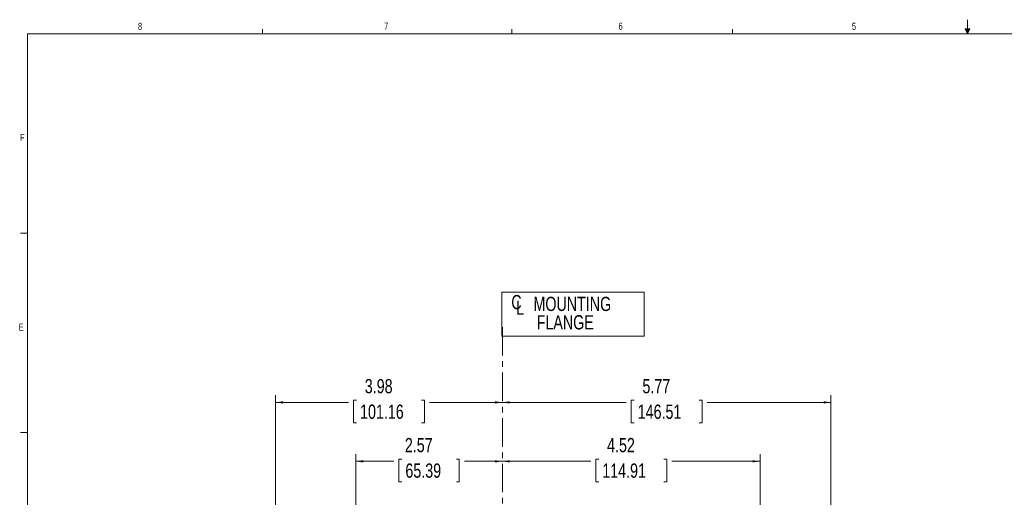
# Model space of a CAD drawing. Header units: inches. Extents: x 0.3 to 33.9, y 0.2 to 21.7.
# Tile 7 of 15: x 0.4 to 17.7, y 13.3 to 21.7. Entities that reach past the tile are written whole.
import ezdxf

# ---------------------------------------------------------------- set-up
doc = ezdxf.new("R2010")
doc.units = ezdxf.units.IN
doc.header["$MEASUREMENT"] = 0
doc.linetypes.add('CENTERX2', pattern=[0.8, 0.5, -0.1, 0.1, -0.1])
doc.layers.add('SLD-0', color=7, linetype='Continuous', lineweight=15)
doc.styles.add('SLDTEXTSTYLE0', font='TXT', dxfattribs={"width": 0.75})
doc.dimstyles.new('SLDDIMSTYLE0', dxfattribs={"dimtxt": 0.25, "dimasz": 0.13, "dimexe": 0, "dimexo": 0.0625, "dimgap": 0.0625, "dimtad": 0, "dimtih": 1, "dimtoh": 1, "dimrnd": 1e-09, "dimzin": 12, "dimdsep": 46, "dimtxsty": 'SLDTEXTSTYLE0', "dimsah": 1, "dimcen": 0.09, "dimadec": 0, "dimazin": 3, "dimtfac": 1, "dimtofl": 0, "dimtmove": 0, "dimatfit": 3, "dimfxl": 1, "dimfrac": 2, "dimtolj": 1, "dimtzin": 12, "dimarcsym": 0})

# ---------------------------------------------------------------- blocks, each defined once
blk = doc.blocks.new('SW_SYMBOL_MOD_CL')
at = {"layer": 'SLD-0', "color": 0, "char_height": 30.8, "attachment_point": 5, "style": 'SLDTEXTSTYLE0'}
for s, insert in [('C', (15.7, 23.6)), ('L', (23.6, 11.8))]:
    blk.add_mtext(s, dxfattribs=dict(at, insert=insert))
blk = doc.blocks.new('SW_TABLEANNOTATION_0')
at = {"layer": 'SLD-0', "color": 0}
for p, q in [((0, 0), (0, -0.77)), ((2.503, 0), (0, 0)), ((2.503, -0.77), (2.503, 0)), ((0, -0.77), (2.503, -0.77))]:
    blk.add_line(p, q, dxfattribs=at)
at = {"layer": 'SLD-0', "color": 0, "xscale": 0.0081111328, "yscale": 0.0081111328, "zscale": 0.0081111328}
blk.add_blockref('SW_SYMBOL_MOD_CL', (0.131, -0.365), dxfattribs=at)
at = {"layer": 'SLD-0', "color": 0, "char_height": 0.25, "attachment_point": 1, "style": 'SLDTEXTSTYLE0'}
for s, insert in [('MOUNTING', (0.557, -0.078)), ('FLANGE', (0.613, -0.401))]:
    blk.add_mtext(s, dxfattribs=dict(at, insert=insert))
blk = doc.blocks.new('_D_6')
at = {"layer": 'SLD-0'}
for p, q in [((4.876, 11.643), (4.876, 15.066)), ((4.876, 14.941), (6.156, 14.941)), ((6.296, 14.978), (6.245, 14.978)), ((6.245, 14.978), (6.245, 14.581)), ((7.438, 14.978), (7.489, 14.978)), ((7.489, 14.978), (7.489, 14.581)), ((8.858, 14.941), (7.578, 14.941)), ((6.245, 14.581), (6.296, 14.581)), ((7.489, 14.581), (7.438, 14.581))]:
    blk.add_line(p, q, dxfattribs=at)
for points in [[(4.876, 14.941), (5.006, 14.921), (5.006, 14.961)], [(8.858, 14.941), (8.728, 14.961), (8.728, 14.921)]]:
    blk.add_solid(points, dxfattribs=at)
at = {"layer": 'SLD-0', "char_height": 0.25, "attachment_point": 1, "style": 'SLDTEXTSTYLE0'}
for s, insert in [('3.98', (6.442, 15.351, -0.858)), ('101.16', (6.359, 14.903, -0.858))]:
    blk.add_mtext(s, dxfattribs=dict(at, insert=insert))
blk = doc.blocks.new('_D_7')
at = {"layer": 'SLD-0'}
for p, q in [((6.284, 12.972), (6.284, 14.032)), ((6.284, 13.907), (6.952, 13.907)), ((7.092, 13.944), (7.041, 13.944)), ((7.041, 13.944), (7.041, 13.547)), ((8.05, 13.944), (8.101, 13.944)), ((8.101, 13.944), (8.101, 13.547)), ((8.858, 13.907), (8.19, 13.907)), ((7.041, 13.547), (7.092, 13.547)), ((8.101, 13.547), (8.05, 13.547))]:
    blk.add_line(p, q, dxfattribs=at)
for points in [[(6.284, 13.907), (6.414, 13.887), (6.414, 13.927)], [(8.858, 13.907), (8.728, 13.927), (8.728, 13.887)]]:
    blk.add_solid(points, dxfattribs=at)
at = {"layer": 'SLD-0', "char_height": 0.25, "attachment_point": 1, "style": 'SLDTEXTSTYLE0'}
for s, insert in [('2.57', (7.146, 14.317, -0.858)), ('65.39', (7.155, 13.869, -0.858))]:
    blk.add_mtext(s, dxfattribs=dict(at, insert=insert))
blk = doc.blocks.new('_D_8')
at = {"layer": 'SLD-0'}
for p, q in [((13.382, 12.159), (13.382, 14.032)), ((8.858, 13.907), (10.409, 13.907)), ((10.549, 13.944), (10.498, 13.944)), ((10.498, 13.944), (10.498, 13.547)), ((11.692, 13.944), (11.743, 13.944)), ((11.743, 13.944), (11.743, 13.547)), ((13.382, 13.907), (11.831, 13.907)), ((10.498, 13.547), (10.549, 13.547)), ((11.743, 13.547), (11.692, 13.547))]:
    blk.add_line(p, q, dxfattribs=at)
for points in [[(8.858, 13.907), (8.988, 13.887), (8.988, 13.927)], [(13.382, 13.907), (13.252, 13.927), (13.252, 13.887)]]:
    blk.add_solid(points, dxfattribs=at)
at = {"layer": 'SLD-0', "char_height": 0.25, "attachment_point": 1, "style": 'SLDTEXTSTYLE0'}
for s, insert in [('4.52', (10.696, 14.317, -0.858)), ('114.91', (10.612, 13.869, -0.858))]:
    blk.add_mtext(s, dxfattribs=dict(at, insert=insert))
blk = doc.blocks.new('_D_9')
at = {"layer": 'SLD-0'}
for p, q in [((14.626, 12.178), (14.626, 15.066)), ((8.858, 14.941), (11.031, 14.941)), ((11.171, 14.978), (11.12, 14.978)), ((11.12, 14.978), (11.12, 14.581)), ((12.314, 14.978), (12.365, 14.978)), ((12.365, 14.978), (12.365, 14.581)), ((14.626, 14.941), (12.453, 14.941)), ((11.12, 14.581), (11.171, 14.581)), ((12.365, 14.581), (12.314, 14.581))]:
    blk.add_line(p, q, dxfattribs=at)
for points in [[(8.858, 14.941), (8.988, 14.921), (8.988, 14.961)], [(14.626, 14.941), (14.496, 14.961), (14.496, 14.921)]]:
    blk.add_solid(points, dxfattribs=at)
at = {"layer": 'SLD-0', "char_height": 0.25, "attachment_point": 1, "style": 'SLDTEXTSTYLE0'}
for s, insert in [('5.77', (11.317, 15.351, -0.858)), ('146.51', (11.234, 14.903, -0.858))]:
    blk.add_mtext(s, dxfattribs=dict(at, insert=insert))

msp = doc.modelspace()

# ---------------------------------------------------------------- linework, layer by layer
at = {"layer": 'SLD-0'}
for p, q in [((17.023, 21.658), (17.023, 21.411)), ((4.648, 21.411), (4.648, 21.495)), ((9.023, 21.411), (9.023, 21.495)), ((12.898, 21.411), (12.898, 21.495)), ((16.981, 21.496), (17.067, 21.496)), ((17.023, 21.411), (16.981, 21.496)), ((17.023, 21.411), (16.989, 21.496)), ((17.023, 21.411), (17.009, 21.496)), ((17.023, 21.411), (17.036, 21.496)), ((17.023, 21.411), (17.046, 21.496)), ((17.023, 21.411), (17.067, 21.496)), ((0.523, 21.411), (33.523, 21.411)), ((0.523, 21.411), (0.523, 0.411)), ((0.523, 17.911), (0.398, 17.911)), ((0.523, 14.411), (0.398, 14.411))]:
    msp.add_line(p, q, dxfattribs=at)
at = {"layer": 'SLD-0', "linetype": 'CENTERX2', "lineweight": 0}
msp.add_line((8.858, 16.264), (8.858, 3.276), dxfattribs=at)

# ---------------------------------------------------------------- block references
at = {"layer": 'SLD-0'}
msp.add_blockref('SW_TABLEANNOTATION_0', (8.847, 16.873), dxfattribs=at)

# ---------------------------------------------------------------- texts
at = {"color": 7, "linetype": 'Continuous', "lineweight": 0, "char_height": 0.125, "attachment_point": 1, "style": 'SLDTEXTSTYLE0'}
for s, insert in [('8', (2.46, 21.605)), ('7', (6.782, 21.608)), ('6', (10.897, 21.607)), ('5', (14.995, 21.605)), ('F', (0.389, 19.653)), ('E', (0.366, 16.325))]:
    msp.add_mtext(s, dxfattribs=dict(at, insert=insert))

# ---------------------------------------------------------------- dimensions: what is measured, and where the dimension line sits
at = {"layer": 'SLD-0'}
for base, p2, picture, middle in [((4.876, 14.941), (4.876, 11.593), '_D_6', (6.867, 14.941)), ((6.284, 13.907), (6.284, 12.922), '_D_7', (7.571, 13.907)), ((13.382, 13.907), (13.382, 12.109), '_D_8', (11.12, 13.907)), ((14.626, 14.941), (14.626, 12.128), '_D_9', (11.742, 14.941))]:
    dim = msp.add_linear_dim(base=base, p1=(8.858, 16.264), p2=p2, dimstyle='SLDDIMSTYLE0', dxfattribs=at)
    dim.commit()
    dim.dimension.update_dxf_attribs({"geometry": picture, "text_midpoint": middle, "dimtype": 160})

doc.saveas('drawing.dxf')
